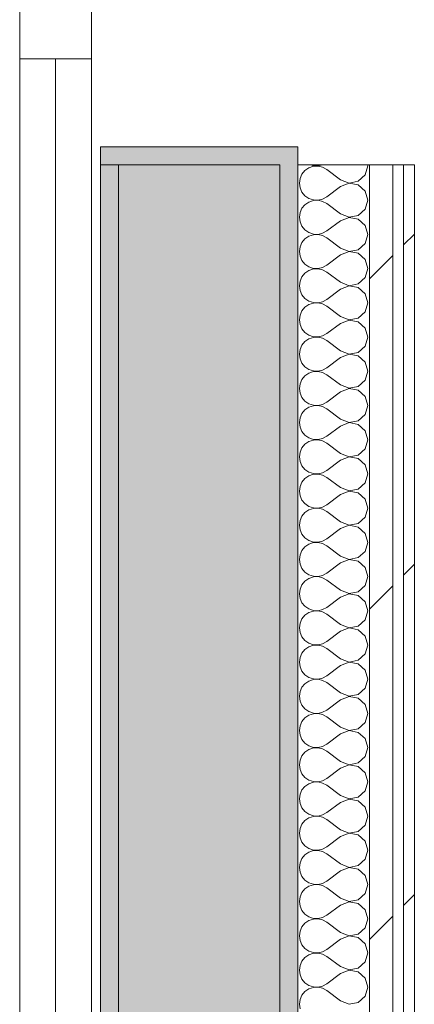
# Model space of a CAD drawing. Header units: millimetres. Extents: x -40968 to 11883, y -17757 to 4746.
# Tile 162 of 227: x -3794 to -3574, y -14114 to -13566. Entities that reach past the tile are written whole.
import ezdxf

# ---------------------------------------------------------------- set-up
doc = ezdxf.new("R2010")
doc.units = ezdxf.units.MM
doc.header["$MEASUREMENT"] = 0
doc.linetypes.add('Wipeout_Contour', pattern=[1000, 0, -1000])
for name, color, linetype in [('12_FAÇ_Façana', 7, 'Continuous'), ('Nuevo_08_E_Envans secs', 7, 'Continuous'), ('Puertas Archicad', 7, 'Continuous')]:
    doc.layers.add(name, color=color, linetype=linetype)
for name, color, linetype, lineweight, true_color in [('12_FAÇ_Façana_Pluma_Nº__102', 7, 'Continuous', 5, 0xcccccc), ('12_FAÇ_Façana_Pluma_Nº__176', 7, 'Continuous', 15, 0x93a0c6), ('Nuevo_08_E_Envans secs_Pluma_Nº__102', 7, 'Continuous', 5, 0xcccccc), ('Nuevo_08_E_Envans secs_Pluma_Nº__171', 171, 'Continuous', 13, 0xaaaaff), ('Nuevo_08_E_Envans secs_Pluma_Nº__177', 7, 'Continuous', 15, 0xf7e046)]:
    doc.layers.add(name, color=color, linetype=linetype, lineweight=lineweight, true_color=true_color)
for name, color, linetype, lineweight in [('12_FAÇ_Façana_Pluma_Nº__7', 7, 'Continuous', 5), ('Nuevo_08_E_Envans secs_Pluma_Nº__1', 7, 'Continuous', 5), ('Puertas Archicad_Pluma_Nº__1', 7, 'Continuous', 5), ('Puertas Archicad_Pluma_Nº__7', 7, 'Continuous', 5)]:
    doc.layers.add(name, color=color, linetype=linetype, lineweight=lineweight)
pattern_1 = [(45, (0, 0), (-183.8478, 183.8478), [195, -65]), (45, (7e-14, 183.85), (-183.8478, 183.8478), [195, -65])]

# ---------------------------------------------------------------- blocks, each defined once
blk = doc.blocks.new('Puerta Corredera Exterior 27')
at = {"layer": 'Puertas Archicad', "linetype": 'Continuous', "lineweight": 0, "true_color": 0xffffff}
h = blk.add_hatch(dxfattribs=at)
h.set_pattern_fill('Hormigón_en_Masa_0001', style=0, pattern_type=2)
h.set_pattern_definition([(0, (0, 0), (0, 779.4), [48.75, -401.25]), (0, (225, 389.7), (0, 779.4), [48.75, -401.25]), (60, (0, 0), (-675, 389.7), [48.75, -401.25]), (60, (450, 0), (-675, 389.7), [48.75, -401.25]), (120, (48.75, 0), (675, 389.7), [48.75, -401.25]), (120, (498.75, 0), (675, 389.7), [48.75, -401.25]), (0, (0, 75), (0, 150), [0, -150, 0, -225]), (45, (75, 75), (-106.066, 106.066), [0, -112.5, 0, -187.5])])
h.paths.add_polyline_path([(428.07, 45), (428.07, 5), (528.07, 5), (528.07, 45)])
at = {"layer": 'Puertas Archicad_Pluma_Nº__1', "color": 7, "linetype": 'Continuous', "lineweight": 5}
for p, q in [((428.07, 45), (528.07, 45)), ((528.07, 45), (528.07, 5)), ((528.07, 25), (1502.07, 25)), ((528.07, 5), (428.07, 5))]:
    blk.add_line(p, q, dxfattribs=at)
at = {"layer": 'Puertas Archicad_Pluma_Nº__1', "color": 7, "linetype": 'Continuous', "lineweight": 5, "flags": 128}
for points in [[(528.07, 45), (1502.07, 45), (1502.07, 25), (528.07, 25)], [(528.07, 25), (1502.07, 25), (1502.07, 5), (528.07, 5)]]:
    blk.add_lwpolyline(points, close=True, dxfattribs=at)
at = {"layer": 'Puertas Archicad_Pluma_Nº__7', "color": 7, "linetype": 'Continuous', "lineweight": 5}
for p in [(577, 0), (587, -110)]:
    blk.add_line(p, (577, -110), dxfattribs=at)
blk = doc.blocks.new('Muro_45_1', base_point=(-3748.89, -17083.98))
at = {"layer": '12_FAÇ_Façana_Pluma_Nº__102', "linetype": 'Continuous', "lineweight": 0, "true_color": 0xe5e5e5}
blk.add_hatch(color=254, dxfattribs=at).paths.add_polyline_path([(-3738.89, -16700.98), (-3648.89, -16700.98), (-3648.89, -13646.98), (-3738.89, -13646.98)])
at = {"layer": '12_FAÇ_Façana_Pluma_Nº__176', "linetype": 'Continuous', "lineweight": 0, "true_color": 0x495063}
for points in [[(-3638.89, -13646.98), (-3638.89, -13636.98), (-3748.89, -13636.98), (-3748.89, -13646.98), (-3648.89, -13646.98)], [(-3748.89, -13646.98), (-3748.89, -16690.98), (-3738.89, -16690.98), (-3738.89, -13646.98)], [(-3638.89, -13646.98), (-3648.89, -13646.98), (-3648.89, -17073.98), (-3638.89, -17073.98)]]:
    blk.add_hatch(color=251, dxfattribs=at).paths.add_polyline_path(points)
at = {"layer": '12_FAÇ_Façana_Pluma_Nº__7', "color": 7, "linetype": 'Continuous', "lineweight": 5}
for p, q in [((-3748.89, -13636.98), (-3638.89, -13636.98)), ((-3748.89, -13646.98), (-3748.89, -13636.98)), ((-3638.89, -13646.98), (-3638.89, -13636.98)), ((-3648.89, -13646.98), (-3748.89, -13646.98)), ((-3738.89, -13646.98), (-3738.89, -16700.98)), ((-3648.89, -16700.98), (-3648.89, -13646.98))]:
    blk.add_line(p, q, dxfattribs=at)
at = {"layer": '12_FAÇ_Façana_Pluma_Nº__7', "color": 7, "linetype": 'Continuous', "lineweight": 5, "flags": 128}
for points in [[(-3748.89, -13646.98), (-3748.89, -16690.98)], [(-3638.89, -17073.98), (-3638.89, -13646.98)]]:
    blk.add_lwpolyline(points, dxfattribs=at)
at = {"layer": 'Puertas Archicad', "color": 253, "linetype": 'Continuous', "lineweight": 5, "true_color": 0xa4a4a6, "xscale": -1, "zscale": 1000, "rotation": 90}
blk.add_blockref('Puerta Corredera Exterior 27', (-3748.89, -13059.98), dxfattribs=at)
blk = doc.blocks.new('*X502')
at = {"layer": 'Nuevo_08_E_Envans secs_Pluma_Nº__102', "color": 254, "linetype": 'Continuous', "lineweight": 5, "true_color": 0xcccccc}
for p, q in [((-3630.19, -13647.78), (-3632.68, -13648.62)), ((-3631.6, -13646.98), (-3630.19, -13647.45)), ((-3630.19, -13647.45), (-3627.56, -13647.58)), ((-3627.56, -13647.66), (-3630.19, -13647.78)), ((-3627.56, -13647.58), (-3625, -13646.99)), ((-3625, -13648.25), (-3627.56, -13647.66)), ((-3625, -13646.99), (-3624.99, -13646.98)), ((-3622.7, -13649.52), (-3625, -13648.25)), ((-3601.27, -13652.63), (-3599.85, -13647.62)), ((-3599.85, -13647.62), (-3600.03, -13646.98)), ((-3636.52, -13652.14), (-3637.58, -13654.54)), ((-3634.84, -13650.11), (-3636.52, -13652.14)), ((-3632.68, -13648.62), (-3634.84, -13650.11)), ((-3615.08, -13655.24), (-3622.7, -13649.52)), ((-3605.11, -13656.14), (-3601.27, -13652.63)), ((-3637.58, -13654.54), (-3637.94, -13657.14)), ((-3637.94, -13657.14), (-3637.58, -13659.75)), ((-3615.08, -13659.05), (-3622.7, -13664.76)), ((-3615.08, -13655.24), (-3610.23, -13657.1)), ((-3610.23, -13657.18), (-3615.08, -13659.05)), ((-3610.23, -13657.1), (-3605.11, -13656.14)), ((-3605.11, -13658.15), (-3610.23, -13657.18)), ((-3601.27, -13661.66), (-3605.11, -13658.15)), ((-3637.58, -13659.75), (-3636.52, -13662.15)), ((-3636.52, -13662.15), (-3634.84, -13664.17)), ((-3634.84, -13664.17), (-3632.68, -13665.66)), ((-3625, -13666.03), (-3622.7, -13664.76)), ((-3599.85, -13666.67), (-3601.27, -13661.66)), ((-3634.84, -13669.16), (-3636.52, -13671.18)), ((-3632.68, -13667.67), (-3634.84, -13669.16)), ((-3632.68, -13665.66), (-3630.19, -13666.5)), ((-3630.19, -13666.83), (-3632.68, -13667.67)), ((-3630.19, -13666.5), (-3627.56, -13666.63)), ((-3627.56, -13666.71), (-3630.19, -13666.83)), ((-3627.56, -13666.63), (-3625, -13666.03)), ((-3625, -13667.3), (-3627.56, -13666.71)), ((-3622.7, -13668.57), (-3625, -13667.3)), ((-3615.08, -13674.29), (-3622.7, -13668.57)), ((-3601.27, -13671.67), (-3599.85, -13666.67)), ((-3637.58, -13673.59), (-3637.94, -13676.19)), ((-3636.52, -13671.18), (-3637.58, -13673.59)), ((-3615.08, -13674.29), (-3610.23, -13676.15)), ((-3610.23, -13676.15), (-3605.11, -13675.19)), ((-3605.11, -13675.19), (-3601.27, -13671.67)), ((-3637.94, -13676.19), (-3637.58, -13678.79)), ((-3637.58, -13678.79), (-3636.52, -13681.2)), ((-3636.52, -13681.2), (-3634.84, -13683.22)), ((-3615.08, -13678.1), (-3622.7, -13683.81)), ((-3610.23, -13676.23), (-3615.08, -13678.1)), ((-3605.11, -13677.2), (-3610.23, -13676.23)), ((-3601.27, -13680.71), (-3605.11, -13677.2)), ((-3599.85, -13685.71), (-3601.27, -13680.71)), ((-3634.84, -13683.22), (-3632.68, -13684.71)), ((-3632.68, -13686.72), (-3634.84, -13688.21)), ((-3632.68, -13684.71), (-3630.19, -13685.55)), ((-3630.19, -13685.88), (-3632.68, -13686.72)), ((-3630.19, -13685.55), (-3627.56, -13685.68)), ((-3627.56, -13685.75), (-3630.19, -13685.88)), ((-3627.56, -13685.68), (-3625, -13685.08)), ((-3625, -13686.35), (-3627.56, -13685.75)), ((-3625, -13685.08), (-3622.7, -13683.81)), ((-3622.7, -13687.62), (-3625, -13686.35)), ((-3601.27, -13690.72), (-3599.85, -13685.71)), ((-3636.52, -13690.23), (-3637.58, -13692.64)), ((-3634.84, -13688.21), (-3636.52, -13690.23)), ((-3615.08, -13693.33), (-3622.7, -13687.62)), ((-3605.11, -13694.23), (-3601.27, -13690.72)), ((-3637.58, -13692.64), (-3637.94, -13695.24)), ((-3637.94, -13695.24), (-3637.58, -13697.84)), ((-3637.58, -13697.84), (-3636.52, -13700.25)), ((-3615.08, -13697.14), (-3622.7, -13702.86)), ((-3615.08, -13693.33), (-3610.23, -13695.2)), ((-3610.23, -13695.28), (-3615.08, -13697.14)), ((-3610.23, -13695.2), (-3605.11, -13694.23)), ((-3605.11, -13696.24), (-3610.23, -13695.28)), ((-3601.27, -13699.75), (-3605.11, -13696.24)), ((-3636.52, -13700.25), (-3634.84, -13702.27)), ((-3634.84, -13702.27), (-3632.68, -13703.76)), ((-3625, -13704.13), (-3622.7, -13702.86)), ((-3599.85, -13704.76), (-3601.27, -13699.75)), ((-3634.84, -13707.26), (-3636.52, -13709.28)), ((-3632.68, -13705.77), (-3634.84, -13707.26)), ((-3632.68, -13703.76), (-3630.19, -13704.6)), ((-3630.19, -13704.93), (-3632.68, -13705.77)), ((-3630.19, -13704.6), (-3627.56, -13704.72)), ((-3627.56, -13704.8), (-3630.19, -13704.93)), ((-3627.56, -13704.72), (-3625, -13704.13)), ((-3625, -13705.4), (-3627.56, -13704.8)), ((-3622.7, -13706.67), (-3625, -13705.4)), ((-3615.08, -13712.38), (-3622.7, -13706.67)), ((-3601.27, -13709.77), (-3599.85, -13704.76)), ((-3637.58, -13711.68), (-3637.94, -13714.29)), ((-3637.94, -13714.29), (-3637.58, -13716.89)), ((-3636.52, -13709.28), (-3637.58, -13711.68)), ((-3615.08, -13712.38), (-3610.23, -13714.25)), ((-3610.23, -13714.25), (-3605.11, -13713.28)), ((-3605.11, -13713.28), (-3601.27, -13709.77)), ((-3637.58, -13716.89), (-3636.52, -13719.29)), ((-3636.52, -13719.29), (-3634.84, -13721.32)), ((-3615.08, -13716.19), (-3622.7, -13721.9)), ((-3610.23, -13714.32), (-3615.08, -13716.19)), ((-3605.11, -13715.29), (-3610.23, -13714.32)), ((-3601.27, -13718.8), (-3605.11, -13715.29)), ((-3599.85, -13723.81), (-3601.27, -13718.8)), ((-3634.84, -13721.32), (-3632.68, -13722.8)), ((-3632.68, -13724.81), (-3634.84, -13726.3)), ((-3632.68, -13722.8), (-3630.19, -13723.64)), ((-3630.19, -13723.98), (-3632.68, -13724.81)), ((-3630.19, -13723.64), (-3627.56, -13723.77)), ((-3627.56, -13723.85), (-3630.19, -13723.98)), ((-3627.56, -13723.77), (-3625, -13723.18)), ((-3625, -13724.44), (-3627.56, -13723.85)), ((-3625, -13723.18), (-3622.7, -13721.9)), ((-3622.7, -13725.71), (-3625, -13724.44)), ((-3601.27, -13728.82), (-3599.85, -13723.81)), ((-3637.58, -13730.73), (-3637.94, -13733.33)), ((-3636.52, -13728.33), (-3637.58, -13730.73)), ((-3634.84, -13726.3), (-3636.52, -13728.33)), ((-3615.08, -13731.43), (-3622.7, -13725.71)), ((-3605.11, -13732.33), (-3601.27, -13728.82)), ((-3637.94, -13733.33), (-3637.58, -13735.94)), ((-3637.58, -13735.94), (-3636.52, -13738.34)), ((-3615.08, -13735.24), (-3622.7, -13740.95)), ((-3615.08, -13731.43), (-3610.23, -13733.29)), ((-3610.23, -13733.37), (-3615.08, -13735.24)), ((-3610.23, -13733.29), (-3605.11, -13732.33)), ((-3605.11, -13734.34), (-3610.23, -13733.37)), ((-3601.27, -13737.85), (-3605.11, -13734.34)), ((-3636.52, -13738.34), (-3634.84, -13740.36)), ((-3634.84, -13740.36), (-3632.68, -13741.85)), ((-3625, -13742.22), (-3622.7, -13740.95)), ((-3599.85, -13742.86), (-3601.27, -13737.85)), ((-3634.84, -13745.35), (-3636.52, -13747.37)), ((-3632.68, -13743.86), (-3634.84, -13745.35)), ((-3632.68, -13741.85), (-3630.19, -13742.69)), ((-3630.19, -13743.02), (-3632.68, -13743.86)), ((-3630.19, -13742.69), (-3627.56, -13742.82)), ((-3627.56, -13742.9), (-3630.19, -13743.02)), ((-3627.56, -13742.82), (-3625, -13742.22)), ((-3625, -13743.49), (-3627.56, -13742.9)), ((-3622.7, -13744.76), (-3625, -13743.49)), ((-3615.08, -13750.48), (-3622.7, -13744.76)), ((-3601.27, -13747.86), (-3599.85, -13742.86)), ((-3637.58, -13749.78), (-3637.94, -13752.38)), ((-3637.94, -13752.38), (-3637.58, -13754.98)), ((-3636.52, -13747.37), (-3637.58, -13749.78)), ((-3615.08, -13750.48), (-3610.23, -13752.34)), ((-3610.23, -13752.42), (-3615.08, -13754.29)), ((-3610.23, -13752.34), (-3605.11, -13751.38)), ((-3605.11, -13753.39), (-3610.23, -13752.42)), ((-3605.11, -13751.38), (-3601.27, -13747.86)), ((-3637.58, -13754.98), (-3636.52, -13757.39)), ((-3636.52, -13757.39), (-3634.84, -13759.41)), ((-3615.08, -13754.29), (-3622.7, -13760)), ((-3601.27, -13756.9), (-3605.11, -13753.39)), ((-3599.85, -13761.9), (-3601.27, -13756.9)), ((-3634.84, -13759.41), (-3632.68, -13760.9)), ((-3632.68, -13762.91), (-3634.84, -13764.4)), ((-3632.68, -13760.9), (-3630.19, -13761.74)), ((-3630.19, -13762.07), (-3632.68, -13762.91)), ((-3630.19, -13761.74), (-3627.56, -13761.87)), ((-3627.56, -13761.94), (-3630.19, -13762.07)), ((-3627.56, -13761.87), (-3625, -13761.27)), ((-3625, -13762.54), (-3627.56, -13761.94)), ((-3625, -13761.27), (-3622.7, -13760)), ((-3622.7, -13763.81), (-3625, -13762.54)), ((-3601.27, -13766.91), (-3599.85, -13761.9)), ((-3637.58, -13768.83), (-3637.94, -13771.43)), ((-3636.52, -13766.42), (-3637.58, -13768.83)), ((-3634.84, -13764.4), (-3636.52, -13766.42)), ((-3615.08, -13769.52), (-3622.7, -13763.81)), ((-3605.11, -13770.42), (-3601.27, -13766.91)), ((-3637.94, -13771.43), (-3637.58, -13774.03)), ((-3637.58, -13774.03), (-3636.52, -13776.44)), ((-3615.08, -13773.33), (-3622.7, -13779.05)), ((-3615.08, -13769.52), (-3610.23, -13771.39)), ((-3610.23, -13771.47), (-3615.08, -13773.33)), ((-3610.23, -13771.39), (-3605.11, -13770.42)), ((-3605.11, -13772.43), (-3610.23, -13771.47)), ((-3601.27, -13775.95), (-3605.11, -13772.43)), ((-3636.52, -13776.44), (-3634.84, -13778.46)), ((-3634.84, -13778.46), (-3632.68, -13779.95)), ((-3632.68, -13779.95), (-3630.19, -13780.79)), ((-3625, -13780.32), (-3622.7, -13779.05)), ((-3599.85, -13780.95), (-3601.27, -13775.95)), ((-3636.52, -13785.47), (-3637.58, -13787.87)), ((-3634.84, -13783.45), (-3636.52, -13785.47)), ((-3632.68, -13781.96), (-3634.84, -13783.45)), ((-3630.19, -13781.12), (-3632.68, -13781.96)), ((-3630.19, -13780.79), (-3627.56, -13780.91)), ((-3627.56, -13780.99), (-3630.19, -13781.12)), ((-3627.56, -13780.91), (-3625, -13780.32)), ((-3625, -13781.59), (-3627.56, -13780.99)), ((-3622.7, -13782.86), (-3625, -13781.59)), ((-3615.08, -13788.57), (-3622.7, -13782.86)), ((-3601.27, -13785.96), (-3599.85, -13780.95)), ((-3637.58, -13787.87), (-3637.94, -13790.48)), ((-3637.94, -13790.48), (-3637.58, -13793.08)), ((-3615.08, -13788.57), (-3610.23, -13790.44)), ((-3610.23, -13790.51), (-3615.08, -13792.38)), ((-3610.23, -13790.44), (-3605.11, -13789.47)), ((-3605.11, -13791.48), (-3610.23, -13790.51)), ((-3605.11, -13789.47), (-3601.27, -13785.96)), ((-3637.58, -13793.08), (-3636.52, -13795.48)), ((-3636.52, -13795.48), (-3634.84, -13797.51)), ((-3615.08, -13792.38), (-3622.7, -13798.1)), ((-3601.27, -13794.99), (-3605.11, -13791.48)), ((-3599.85, -13800), (-3601.27, -13794.99)), ((-3634.84, -13797.51), (-3632.68, -13798.99)), ((-3632.68, -13801.01), (-3634.84, -13802.49)), ((-3632.68, -13798.99), (-3630.19, -13799.83)), ((-3630.19, -13800.17), (-3632.68, -13801.01)), ((-3630.19, -13799.83), (-3627.56, -13799.96)), ((-3627.56, -13800.04), (-3630.19, -13800.17)), ((-3627.56, -13799.96), (-3625, -13799.37)), ((-3625, -13800.63), (-3627.56, -13800.04)), ((-3625, -13799.37), (-3622.7, -13798.1)), ((-3622.7, -13801.9), (-3625, -13800.63)), ((-3615.08, -13807.62), (-3622.7, -13801.9)), ((-3601.27, -13805.01), (-3599.85, -13800)), ((-3637.58, -13806.92), (-3637.94, -13809.52)), ((-3636.52, -13804.52), (-3637.58, -13806.92)), ((-3634.84, -13802.49), (-3636.52, -13804.52)), ((-3605.11, -13808.52), (-3601.27, -13805.01)), ((-3637.94, -13809.52), (-3637.58, -13812.13)), ((-3637.58, -13812.13), (-3636.52, -13814.53)), ((-3615.08, -13811.43), (-3622.7, -13817.14)), ((-3615.08, -13807.62), (-3610.23, -13809.49)), ((-3610.23, -13809.56), (-3615.08, -13811.43)), ((-3610.23, -13809.49), (-3605.11, -13808.52)), ((-3605.11, -13810.53), (-3610.23, -13809.56)), ((-3601.27, -13814.04), (-3605.11, -13810.53)), ((-3636.52, -13814.53), (-3634.84, -13816.55)), ((-3634.84, -13816.55), (-3632.68, -13818.04)), ((-3632.68, -13818.04), (-3630.19, -13818.88)), ((-3627.56, -13819.01), (-3625, -13818.41)), ((-3625, -13818.41), (-3622.7, -13817.14)), ((-3599.85, -13819.05), (-3601.27, -13814.04)), ((-3636.52, -13823.56), (-3637.58, -13825.97)), ((-3634.84, -13821.54), (-3636.52, -13823.56)), ((-3632.68, -13820.05), (-3634.84, -13821.54)), ((-3630.19, -13819.21), (-3632.68, -13820.05)), ((-3630.19, -13818.88), (-3627.56, -13819.01)), ((-3627.56, -13819.09), (-3630.19, -13819.21)), ((-3625, -13819.68), (-3627.56, -13819.09)), ((-3622.7, -13820.95), (-3625, -13819.68)), ((-3615.08, -13826.67), (-3622.7, -13820.95)), ((-3601.27, -13824.05), (-3599.85, -13819.05)), ((-3637.58, -13825.97), (-3637.94, -13828.57)), ((-3637.94, -13828.57), (-3637.58, -13831.17)), ((-3615.08, -13826.67), (-3610.23, -13828.53)), ((-3610.23, -13828.61), (-3615.08, -13830.48)), ((-3610.23, -13828.53), (-3605.11, -13827.57)), ((-3605.11, -13829.58), (-3610.23, -13828.61)), ((-3605.11, -13827.57), (-3601.27, -13824.05)), ((-3637.58, -13831.17), (-3636.52, -13833.58)), ((-3636.52, -13833.58), (-3634.84, -13835.6)), ((-3615.08, -13830.48), (-3622.7, -13836.19)), ((-3601.27, -13833.09), (-3605.11, -13829.58)), ((-3599.85, -13838.1), (-3601.27, -13833.09)), ((-3634.84, -13835.6), (-3632.68, -13837.09)), ((-3632.68, -13839.1), (-3634.84, -13840.59)), ((-3632.68, -13837.09), (-3630.19, -13837.93)), ((-3630.19, -13838.26), (-3632.68, -13839.1)), ((-3630.19, -13837.93), (-3627.56, -13838.06)), ((-3627.56, -13838.13), (-3630.19, -13838.26)), ((-3627.56, -13838.06), (-3625, -13837.46)), ((-3625, -13838.73), (-3627.56, -13838.13)), ((-3625, -13837.46), (-3622.7, -13836.19)), ((-3622.7, -13840), (-3625, -13838.73)), ((-3615.08, -13845.71), (-3622.7, -13840)), ((-3601.27, -13843.1), (-3599.85, -13838.1)), ((-3637.58, -13845.02), (-3637.94, -13847.62)), ((-3636.52, -13842.61), (-3637.58, -13845.02)), ((-3634.84, -13840.59), (-3636.52, -13842.61)), ((-3615.08, -13845.71), (-3610.23, -13847.58)), ((-3605.11, -13846.61), (-3601.27, -13843.1)), ((-3637.94, -13847.62), (-3637.58, -13850.22)), ((-3637.58, -13850.22), (-3636.52, -13852.63)), ((-3615.08, -13849.52), (-3622.7, -13855.24)), ((-3610.23, -13847.66), (-3615.08, -13849.52)), ((-3610.23, -13847.58), (-3605.11, -13846.61)), ((-3605.11, -13848.62), (-3610.23, -13847.66)), ((-3601.27, -13852.14), (-3605.11, -13848.62)), ((-3636.52, -13852.63), (-3634.84, -13854.65)), ((-3634.84, -13854.65), (-3632.68, -13856.14)), ((-3632.68, -13856.14), (-3630.19, -13856.98)), ((-3627.56, -13857.1), (-3625, -13856.51)), ((-3625, -13856.51), (-3622.7, -13855.24)), ((-3599.85, -13857.14), (-3601.27, -13852.14)), ((-3636.52, -13861.66), (-3637.58, -13864.06)), ((-3634.84, -13859.64), (-3636.52, -13861.66)), ((-3632.68, -13858.15), (-3634.84, -13859.64)), ((-3630.19, -13857.31), (-3632.68, -13858.15)), ((-3630.19, -13856.98), (-3627.56, -13857.1)), ((-3627.56, -13857.18), (-3630.19, -13857.31)), ((-3625, -13857.78), (-3627.56, -13857.18)), ((-3622.7, -13859.05), (-3625, -13857.78)), ((-3615.08, -13864.76), (-3622.7, -13859.05)), ((-3605.11, -13865.66), (-3601.27, -13862.15)), ((-3601.27, -13862.15), (-3599.85, -13857.14)), ((-3637.58, -13864.06), (-3637.94, -13866.67)), ((-3637.94, -13866.67), (-3637.58, -13869.27)), ((-3615.08, -13864.76), (-3610.23, -13866.63)), ((-3610.23, -13866.71), (-3615.08, -13868.57)), ((-3610.23, -13866.63), (-3605.11, -13865.66)), ((-3605.11, -13867.67), (-3610.23, -13866.71)), ((-3601.27, -13871.18), (-3605.11, -13867.67)), ((-3637.58, -13869.27), (-3636.52, -13871.67)), ((-3636.52, -13871.67), (-3634.84, -13873.7)), ((-3615.08, -13868.57), (-3622.7, -13874.29)), ((-3599.85, -13876.19), (-3601.27, -13871.18)), ((-3634.84, -13878.68), (-3636.52, -13880.71)), ((-3634.84, -13873.7), (-3632.68, -13875.19)), ((-3632.68, -13877.2), (-3634.84, -13878.68)), ((-3632.68, -13875.19), (-3630.19, -13876.02)), ((-3630.19, -13876.36), (-3632.68, -13877.2)), ((-3630.19, -13876.02), (-3627.56, -13876.15)), ((-3627.56, -13876.23), (-3630.19, -13876.36)), ((-3627.56, -13876.15), (-3625, -13875.56)), ((-3625, -13876.82), (-3627.56, -13876.23)), ((-3625, -13875.56), (-3622.7, -13874.29)), ((-3622.7, -13878.1), (-3625, -13876.82)), ((-3615.08, -13883.81), (-3622.7, -13878.1)), ((-3601.27, -13881.2), (-3599.85, -13876.19)), ((-3637.58, -13883.11), (-3637.94, -13885.71)), ((-3636.52, -13880.71), (-3637.58, -13883.11)), ((-3615.08, -13883.81), (-3610.23, -13885.68)), ((-3605.11, -13884.71), (-3601.27, -13881.2)), ((-3637.94, -13885.71), (-3637.58, -13888.32)), ((-3637.58, -13888.32), (-3636.52, -13890.72)), ((-3615.08, -13887.62), (-3622.7, -13893.33)), ((-3610.23, -13885.75), (-3615.08, -13887.62)), ((-3610.23, -13885.68), (-3605.11, -13884.71)), ((-3605.11, -13886.72), (-3610.23, -13885.75)), ((-3601.27, -13890.23), (-3605.11, -13886.72)), ((-3636.52, -13890.72), (-3634.84, -13892.74)), ((-3634.84, -13892.74), (-3632.68, -13894.23)), ((-3632.68, -13894.23), (-3630.19, -13895.07)), ((-3630.19, -13895.07), (-3627.56, -13895.2)), ((-3627.56, -13895.2), (-3625, -13894.6)), ((-3625, -13894.6), (-3622.7, -13893.33)), ((-3599.85, -13895.24), (-3601.27, -13890.23)), ((-3636.52, -13899.75), (-3637.58, -13902.16)), ((-3634.84, -13897.73), (-3636.52, -13899.75)), ((-3632.68, -13896.24), (-3634.84, -13897.73)), ((-3630.19, -13895.4), (-3632.68, -13896.24)), ((-3627.56, -13895.28), (-3630.19, -13895.4)), ((-3625, -13895.87), (-3627.56, -13895.28)), ((-3622.7, -13897.14), (-3625, -13895.87)), ((-3615.08, -13902.86), (-3622.7, -13897.14)), ((-3605.11, -13903.76), (-3601.27, -13900.25)), ((-3601.27, -13900.25), (-3599.85, -13895.24)), ((-3637.58, -13902.16), (-3637.94, -13904.76)), ((-3637.94, -13904.76), (-3637.58, -13907.36)), ((-3615.08, -13902.86), (-3610.23, -13904.72)), ((-3610.23, -13904.8), (-3615.08, -13906.67)), ((-3610.23, -13904.72), (-3605.11, -13903.76)), ((-3605.11, -13905.77), (-3610.23, -13904.8)), ((-3601.27, -13909.28), (-3605.11, -13905.77)), ((-3637.58, -13907.36), (-3636.52, -13909.77)), ((-3636.52, -13909.77), (-3634.84, -13911.79)), ((-3615.08, -13906.67), (-3622.7, -13912.38)), ((-3599.85, -13914.29), (-3601.27, -13909.28)), ((-3634.84, -13916.78), (-3636.52, -13918.8)), ((-3634.84, -13911.79), (-3632.68, -13913.28)), ((-3632.68, -13915.29), (-3634.84, -13916.78)), ((-3632.68, -13913.28), (-3630.19, -13914.12)), ((-3630.19, -13914.45), (-3632.68, -13915.29)), ((-3630.19, -13914.12), (-3627.56, -13914.25)), ((-3627.56, -13914.32), (-3630.19, -13914.45)), ((-3627.56, -13914.25), (-3625, -13913.65)), ((-3625, -13914.92), (-3627.56, -13914.32)), ((-3625, -13913.65), (-3622.7, -13912.38)), ((-3622.7, -13916.19), (-3625, -13914.92)), ((-3615.08, -13921.9), (-3622.7, -13916.19)), ((-3601.27, -13919.29), (-3599.85, -13914.29)), ((-3637.58, -13921.21), (-3637.94, -13923.81)), ((-3636.52, -13918.8), (-3637.58, -13921.21)), ((-3615.08, -13921.9), (-3610.23, -13923.77)), ((-3605.11, -13922.8), (-3601.27, -13919.29)), ((-3637.94, -13923.81), (-3637.58, -13926.41)), ((-3637.58, -13926.41), (-3636.52, -13928.82)), ((-3615.08, -13925.71), (-3622.7, -13931.43)), ((-3610.23, -13923.85), (-3615.08, -13925.71)), ((-3610.23, -13923.77), (-3605.11, -13922.8)), ((-3605.11, -13924.81), (-3610.23, -13923.85)), ((-3601.27, -13928.33), (-3605.11, -13924.81)), ((-3636.52, -13928.82), (-3634.84, -13930.84)), ((-3634.84, -13930.84), (-3632.68, -13932.33)), ((-3632.68, -13932.33), (-3630.19, -13933.17)), ((-3630.19, -13933.5), (-3632.68, -13934.34)), ((-3630.19, -13933.17), (-3627.56, -13933.29)), ((-3627.56, -13933.37), (-3630.19, -13933.5)), ((-3627.56, -13933.29), (-3625, -13932.7)), ((-3625, -13933.97), (-3627.56, -13933.37)), ((-3625, -13932.7), (-3622.7, -13931.43)), ((-3599.85, -13933.33), (-3601.27, -13928.33)), ((-3601.27, -13938.34), (-3599.85, -13933.33)), ((-3636.52, -13937.85), (-3637.58, -13940.25)), ((-3634.84, -13935.83), (-3636.52, -13937.85)), ((-3632.68, -13934.34), (-3634.84, -13935.83)), ((-3622.7, -13935.24), (-3625, -13933.97)), ((-3615.08, -13940.95), (-3622.7, -13935.24)), ((-3605.11, -13941.85), (-3601.27, -13938.34)), ((-3637.58, -13940.25), (-3637.94, -13942.86)), ((-3637.94, -13942.86), (-3637.58, -13945.46)), ((-3615.08, -13940.95), (-3610.23, -13942.82)), ((-3610.23, -13942.9), (-3615.08, -13944.76)), ((-3610.23, -13942.82), (-3605.11, -13941.85)), ((-3605.11, -13943.86), (-3610.23, -13942.9)), ((-3601.27, -13947.37), (-3605.11, -13943.86)), ((-3637.58, -13945.46), (-3636.52, -13947.86)), ((-3636.52, -13947.86), (-3634.84, -13949.89)), ((-3634.84, -13949.89), (-3632.68, -13951.38)), ((-3615.08, -13944.76), (-3622.7, -13950.48)), ((-3599.85, -13952.38), (-3601.27, -13947.37)), ((-3634.84, -13954.87), (-3636.52, -13956.9)), ((-3632.68, -13953.39), (-3634.84, -13954.87)), ((-3632.68, -13951.38), (-3630.19, -13952.22)), ((-3630.19, -13952.55), (-3632.68, -13953.39)), ((-3630.19, -13952.22), (-3627.56, -13952.34)), ((-3627.56, -13952.42), (-3630.19, -13952.55)), ((-3627.56, -13952.34), (-3625, -13951.75)), ((-3625, -13953.01), (-3627.56, -13952.42)), ((-3625, -13951.75), (-3622.7, -13950.48)), ((-3622.7, -13954.29), (-3625, -13953.01)), ((-3615.08, -13960), (-3622.7, -13954.29)), ((-3601.27, -13957.39), (-3599.85, -13952.38)), ((-3637.58, -13959.3), (-3637.94, -13961.9)), ((-3636.52, -13956.9), (-3637.58, -13959.3)), ((-3615.08, -13960), (-3610.23, -13961.87)), ((-3610.23, -13961.87), (-3605.11, -13960.9)), ((-3605.11, -13960.9), (-3601.27, -13957.39)), ((-3637.94, -13961.9), (-3637.58, -13964.51)), ((-3637.58, -13964.51), (-3636.52, -13966.91)), ((-3615.08, -13963.81), (-3622.7, -13969.52)), ((-3610.23, -13961.94), (-3615.08, -13963.81)), ((-3605.11, -13962.91), (-3610.23, -13961.94)), ((-3601.27, -13966.42), (-3605.11, -13962.91)), ((-3599.85, -13971.43), (-3601.27, -13966.42)), ((-3636.52, -13966.91), (-3634.84, -13968.94)), ((-3634.84, -13968.94), (-3632.68, -13970.42)), ((-3632.68, -13970.42), (-3630.19, -13971.26)), ((-3630.19, -13971.59), (-3632.68, -13972.43)), ((-3630.19, -13971.26), (-3627.56, -13971.39)), ((-3627.56, -13971.47), (-3630.19, -13971.59)), ((-3627.56, -13971.39), (-3625, -13970.8)), ((-3625, -13972.06), (-3627.56, -13971.47)), ((-3625, -13970.8), (-3622.7, -13969.52)), ((-3601.27, -13976.44), (-3599.85, -13971.43)), ((-3636.52, -13975.95), (-3637.58, -13978.35)), ((-3634.84, -13973.92), (-3636.52, -13975.95)), ((-3632.68, -13972.43), (-3634.84, -13973.92)), ((-3622.7, -13973.33), (-3625, -13972.06)), ((-3615.08, -13979.05), (-3622.7, -13973.33)), ((-3605.11, -13979.95), (-3601.27, -13976.44)), ((-3637.58, -13978.35), (-3637.94, -13980.95)), ((-3637.94, -13980.95), (-3637.58, -13983.55)), ((-3615.08, -13982.86), (-3622.7, -13988.57)), ((-3615.08, -13979.05), (-3610.23, -13980.91)), ((-3610.23, -13980.99), (-3615.08, -13982.86)), ((-3610.23, -13980.91), (-3605.11, -13979.95)), ((-3605.11, -13981.96), (-3610.23, -13980.99)), ((-3601.27, -13985.47), (-3605.11, -13981.96)), ((-3637.58, -13983.55), (-3636.52, -13985.96)), ((-3636.52, -13985.96), (-3634.84, -13987.98)), ((-3634.84, -13987.98), (-3632.68, -13989.47)), ((-3599.85, -13990.48), (-3601.27, -13985.47)), ((-3634.84, -13992.97), (-3636.52, -13994.99)), ((-3632.68, -13991.48), (-3634.84, -13992.97)), ((-3632.68, -13989.47), (-3630.19, -13990.31)), ((-3630.19, -13990.64), (-3632.68, -13991.48)), ((-3630.19, -13990.31), (-3627.56, -13990.44)), ((-3627.56, -13990.51), (-3630.19, -13990.64)), ((-3627.56, -13990.44), (-3625, -13989.84)), ((-3625, -13991.11), (-3627.56, -13990.51)), ((-3625, -13989.84), (-3622.7, -13988.57)), ((-3622.7, -13992.38), (-3625, -13991.11)), ((-3615.08, -13998.1), (-3622.7, -13992.38)), ((-3601.27, -13995.48), (-3599.85, -13990.48)), ((-3637.58, -13997.4), (-3637.94, -14000)), ((-3636.52, -13994.99), (-3637.58, -13997.4)), ((-3615.08, -13998.1), (-3610.23, -13999.96)), ((-3610.23, -13999.96), (-3605.11, -13998.99)), ((-3605.11, -13998.99), (-3601.27, -13995.48)), ((-3637.94, -14000), (-3637.58, -14002.6)), ((-3637.58, -14002.6), (-3636.52, -14005.01)), ((-3615.08, -14001.9), (-3622.7, -14007.62)), ((-3610.23, -14000.04), (-3615.08, -14001.9)), ((-3605.11, -14001.01), (-3610.23, -14000.04)), ((-3601.27, -14004.52), (-3605.11, -14001.01)), ((-3599.85, -14009.52), (-3601.27, -14004.52)), ((-3636.52, -14005.01), (-3634.84, -14007.03)), ((-3634.84, -14007.03), (-3632.68, -14008.52)), ((-3632.68, -14008.52), (-3630.19, -14009.36)), ((-3630.19, -14009.69), (-3632.68, -14010.53)), ((-3630.19, -14009.36), (-3627.56, -14009.49)), ((-3627.56, -14009.56), (-3630.19, -14009.69)), ((-3627.56, -14009.49), (-3625, -14008.89)), ((-3625, -14010.16), (-3627.56, -14009.56)), ((-3625, -14008.89), (-3622.7, -14007.62)), ((-3622.7, -14011.43), (-3625, -14010.16)), ((-3601.27, -14014.53), (-3599.85, -14009.52)), ((-3636.52, -14014.04), (-3637.58, -14016.45)), ((-3634.84, -14012.02), (-3636.52, -14014.04)), ((-3632.68, -14010.53), (-3634.84, -14012.02)), ((-3615.08, -14017.14), (-3622.7, -14011.43)), ((-3605.11, -14018.04), (-3601.27, -14014.53)), ((-3637.58, -14016.45), (-3637.94, -14019.05)), ((-3637.94, -14019.05), (-3637.58, -14021.65)), ((-3615.08, -14020.95), (-3622.7, -14026.67)), ((-3615.08, -14017.14), (-3610.23, -14019.01)), ((-3610.23, -14019.09), (-3615.08, -14020.95)), ((-3610.23, -14019.01), (-3605.11, -14018.04)), ((-3605.11, -14020.05), (-3610.23, -14019.09)), ((-3601.27, -14023.56), (-3605.11, -14020.05)), ((-3637.58, -14021.65), (-3636.52, -14024.05)), ((-3636.52, -14024.05), (-3634.84, -14026.08)), ((-3634.84, -14026.08), (-3632.68, -14027.57)), ((-3625, -14027.94), (-3622.7, -14026.67)), ((-3599.85, -14028.57), (-3601.27, -14023.56)), ((-3634.84, -14031.06), (-3636.52, -14033.09)), ((-3632.68, -14029.58), (-3634.84, -14031.06)), ((-3632.68, -14027.57), (-3630.19, -14028.41)), ((-3630.19, -14028.74), (-3632.68, -14029.58)), ((-3630.19, -14028.41), (-3627.56, -14028.53)), ((-3627.56, -14028.61), (-3630.19, -14028.74)), ((-3627.56, -14028.53), (-3625, -14027.94)), ((-3625, -14029.2), (-3627.56, -14028.61)), ((-3622.7, -14030.48), (-3625, -14029.2)), ((-3615.08, -14036.19), (-3622.7, -14030.48)), ((-3601.27, -14033.58), (-3599.85, -14028.57)), ((-3637.58, -14035.49), (-3637.94, -14038.1)), ((-3636.52, -14033.09), (-3637.58, -14035.49)), ((-3615.08, -14036.19), (-3610.23, -14038.06)), ((-3610.23, -14038.06), (-3605.11, -14037.09)), ((-3605.11, -14037.09), (-3601.27, -14033.58)), ((-3637.94, -14038.1), (-3637.58, -14040.7)), ((-3637.58, -14040.7), (-3636.52, -14043.1)), ((-3636.52, -14043.1), (-3634.84, -14045.13)), ((-3615.08, -14040), (-3622.7, -14045.71)), ((-3610.23, -14038.13), (-3615.08, -14040)), ((-3605.11, -14039.1), (-3610.23, -14038.13)), ((-3601.27, -14042.61), (-3605.11, -14039.1)), ((-3599.85, -14047.62), (-3601.27, -14042.61)), ((-3634.84, -14045.13), (-3632.68, -14046.61)), ((-3632.68, -14048.62), (-3634.84, -14050.11)), ((-3632.68, -14046.61), (-3630.19, -14047.45)), ((-3630.19, -14047.78), (-3632.68, -14048.62)), ((-3630.19, -14047.45), (-3627.56, -14047.58)), ((-3627.56, -14047.66), (-3630.19, -14047.78)), ((-3627.56, -14047.58), (-3625, -14046.99)), ((-3625, -14048.25), (-3627.56, -14047.66)), ((-3625, -14046.99), (-3622.7, -14045.71)), ((-3622.7, -14049.52), (-3625, -14048.25)), ((-3601.27, -14052.63), (-3599.85, -14047.62)), ((-3636.52, -14052.14), (-3637.58, -14054.54)), ((-3634.84, -14050.11), (-3636.52, -14052.14)), ((-3615.08, -14055.24), (-3622.7, -14049.52)), ((-3605.11, -14056.14), (-3601.27, -14052.63)), ((-3637.58, -14054.54), (-3637.94, -14057.14)), ((-3637.94, -14057.14), (-3637.58, -14059.75)), ((-3615.08, -14059.05), (-3622.7, -14064.76)), ((-3615.08, -14055.24), (-3610.23, -14057.1)), ((-3610.23, -14057.18), (-3615.08, -14059.05)), ((-3610.23, -14057.1), (-3605.11, -14056.14)), ((-3605.11, -14058.15), (-3610.23, -14057.18)), ((-3601.27, -14061.66), (-3605.11, -14058.15)), ((-3637.58, -14059.75), (-3636.52, -14062.15)), ((-3636.52, -14062.15), (-3634.84, -14064.17)), ((-3634.84, -14064.17), (-3632.68, -14065.66)), ((-3625, -14066.03), (-3622.7, -14064.76)), ((-3599.85, -14066.67), (-3601.27, -14061.66)), ((-3634.84, -14069.16), (-3636.52, -14071.18)), ((-3632.68, -14067.67), (-3634.84, -14069.16)), ((-3632.68, -14065.66), (-3630.19, -14066.5)), ((-3630.19, -14066.83), (-3632.68, -14067.67)), ((-3630.19, -14066.5), (-3627.56, -14066.63)), ((-3627.56, -14066.71), (-3630.19, -14066.83)), ((-3627.56, -14066.63), (-3625, -14066.03)), ((-3625, -14067.3), (-3627.56, -14066.71)), ((-3622.7, -14068.57), (-3625, -14067.3)), ((-3615.08, -14074.29), (-3622.7, -14068.57)), ((-3601.27, -14071.67), (-3599.85, -14066.67)), ((-3637.58, -14073.59), (-3637.94, -14076.19)), ((-3636.52, -14071.18), (-3637.58, -14073.59)), ((-3615.08, -14074.29), (-3610.23, -14076.15)), ((-3610.23, -14076.15), (-3605.11, -14075.19)), ((-3605.11, -14075.19), (-3601.27, -14071.67)), ((-3637.94, -14076.19), (-3637.58, -14078.79)), ((-3637.58, -14078.79), (-3636.52, -14081.2)), ((-3636.52, -14081.2), (-3634.84, -14083.22)), ((-3615.08, -14078.1), (-3622.7, -14083.81)), ((-3610.23, -14076.23), (-3615.08, -14078.1)), ((-3605.11, -14077.2), (-3610.23, -14076.23)), ((-3601.27, -14080.71), (-3605.11, -14077.2)), ((-3599.85, -14085.71), (-3601.27, -14080.71)), ((-3634.84, -14083.22), (-3632.68, -14084.71)), ((-3632.68, -14086.72), (-3634.84, -14088.21)), ((-3632.68, -14084.71), (-3630.19, -14085.55)), ((-3630.19, -14085.88), (-3632.68, -14086.72)), ((-3630.19, -14085.55), (-3627.56, -14085.68)), ((-3627.56, -14085.75), (-3630.19, -14085.88)), ((-3627.56, -14085.68), (-3625, -14085.08)), ((-3625, -14086.35), (-3627.56, -14085.75)), ((-3625, -14085.08), (-3622.7, -14083.81)), ((-3622.7, -14087.62), (-3625, -14086.35)), ((-3601.27, -14090.72), (-3599.85, -14085.71)), ((-3636.52, -14090.23), (-3637.58, -14092.64)), ((-3634.84, -14088.21), (-3636.52, -14090.23)), ((-3615.08, -14093.33), (-3622.7, -14087.62)), ((-3605.11, -14094.23), (-3601.27, -14090.72)), ((-3637.58, -14092.64), (-3637.94, -14095.24)), ((-3637.94, -14095.24), (-3637.58, -14097.84)), ((-3637.58, -14097.84), (-3636.52, -14100.25)), ((-3615.08, -14097.14), (-3622.7, -14102.86)), ((-3615.08, -14093.33), (-3610.23, -14095.2)), ((-3610.23, -14095.28), (-3615.08, -14097.14)), ((-3610.23, -14095.2), (-3605.11, -14094.23)), ((-3605.11, -14096.24), (-3610.23, -14095.28)), ((-3601.27, -14099.75), (-3605.11, -14096.24)), ((-3636.52, -14100.25), (-3634.84, -14102.27)), ((-3634.84, -14102.27), (-3632.68, -14103.76)), ((-3625, -14104.13), (-3622.7, -14102.86)), ((-3599.85, -14104.76), (-3601.27, -14099.75)), ((-3634.84, -14107.26), (-3636.52, -14109.28)), ((-3632.68, -14105.77), (-3634.84, -14107.26)), ((-3632.68, -14103.76), (-3630.19, -14104.6)), ((-3630.19, -14104.93), (-3632.68, -14105.77)), ((-3630.19, -14104.6), (-3627.56, -14104.72)), ((-3627.56, -14104.8), (-3630.19, -14104.93)), ((-3627.56, -14104.72), (-3625, -14104.13)), ((-3625, -14105.4), (-3627.56, -14104.8)), ((-3622.7, -14106.67), (-3625, -14105.4)), ((-3615.08, -14112.38), (-3622.7, -14106.67)), ((-3601.27, -14109.77), (-3599.85, -14104.76)), ((-3637.58, -14111.68), (-3637.94, -14114.29)), ((-3637.94, -14114.29), (-3637.58, -14116.89)), ((-3636.52, -14109.28), (-3637.58, -14111.68)), ((-3615.08, -14112.38), (-3610.23, -14114.25)), ((-3610.23, -14114.25), (-3605.11, -14113.28)), ((-3605.11, -14113.28), (-3601.27, -14109.77))]:
    blk.add_line(p, q, dxfattribs=at)
blk = doc.blocks.new('Muro_156_1', base_point=(-3573.89, -17276.98))
at = {"layer": 'Nuevo_08_E_Envans secs_Pluma_Nº__1', "color": 7, "linetype": 'Continuous', "lineweight": 5, "flags": 128}
blk.add_lwpolyline([(-3638.89, -13646.98), (-3638.89, -17130.98)], dxfattribs=at)
at = {"color": 254, "linetype": 'Wipeout_Contour', "lineweight": 0, "ltscale": 63230.89992}
blk.add_wipeout([(-3585.89, -17130.98), (-3585.89, -13646.98), (-3598.89, -13646.98), (-3598.89, -17130.98)], dxfattribs=at).dxf.layer = 'Nuevo_08_E_Envans secs'
at = {"color": 254, "linetype": 'Wipeout_Contour', "lineweight": 0, "ltscale": 63216.671369}
blk.add_wipeout([(-3573.89, -17130.98), (-3573.89, -13646.98), (-3579.89, -13646.98), (-3579.89, -17130.98)], dxfattribs=at).dxf.layer = 'Nuevo_08_E_Envans secs'
at = {"layer": 'Nuevo_08_E_Envans secs_Pluma_Nº__171', "linetype": 'Continuous', "lineweight": 13, "true_color": 0xaaaaff}
h = blk.add_hatch(dxfattribs=at)
h.set_pattern_fill('Panellat_HPL_0001', color=161, style=0, pattern_type=2)
h.set_pattern_definition(pattern_1)
h.paths.add_polyline_path([(-3573.89, -17130.98), (-3573.89, -13646.98), (-3579.89, -13646.98), (-3579.89, -17130.98)])
at = {"layer": 'Nuevo_08_E_Envans secs_Pluma_Nº__177', "linetype": 'Continuous', "lineweight": 15, "true_color": 0xf7e046}
h = blk.add_hatch(dxfattribs=at)
h.set_pattern_fill('Panellat_HPL_0001', color=53, style=0, pattern_type=2)
h.set_pattern_definition(pattern_1)
h.paths.add_polyline_path([(-3585.89, -17130.98), (-3585.89, -13646.98), (-3598.89, -13646.98), (-3598.89, -17130.98)])
at = {"layer": 'Nuevo_08_E_Envans secs_Pluma_Nº__1', "color": 7, "linetype": 'Continuous', "lineweight": 5}
for p, q in [((-3598.89, -17130.98), (-3598.89, -13646.98)), ((-3585.89, -17130.98), (-3585.89, -13646.98)), ((-3579.89, -17130.98), (-3579.89, -13646.98))]:
    blk.add_line(p, q, dxfattribs=at)
at = {"layer": 'Nuevo_08_E_Envans secs_Pluma_Nº__1', "color": 7, "linetype": 'Continuous', "lineweight": 5, "flags": 128}
for points in [[(-3598.89, -13646.98), (-3638.89, -13646.98)], [(-3585.89, -13646.98), (-3598.89, -13646.98)], [(-3579.89, -13646.98), (-3585.89, -13646.98)], [(-3573.89, -13646.98), (-3579.89, -13646.98)], [(-3573.89, -17130.98), (-3573.89, -13646.98)]]:
    blk.add_lwpolyline(points, dxfattribs=at)
at = {"layer": 'Nuevo_08_E_Envans secs', "color": 7, "lineweight": 20}
blk.add_blockref('*X502', (0, 0), dxfattribs=at)

msp = doc.modelspace()

# ---------------------------------------------------------------- block references
at = {"layer": '12_FAÇ_Façana', "color": 7, "lineweight": 20}
msp.add_blockref('Muro_45_1', (-3748.894, -17083.976), dxfattribs=at)

# ---------------------------------------------------------------- next in the draw order: block references
at = {"layer": 'Nuevo_08_E_Envans secs', "color": 7, "lineweight": 20}
msp.add_blockref('Muro_156_1', (-3573.894, -17276.976), dxfattribs=at)

doc.saveas('drawing.dxf')
